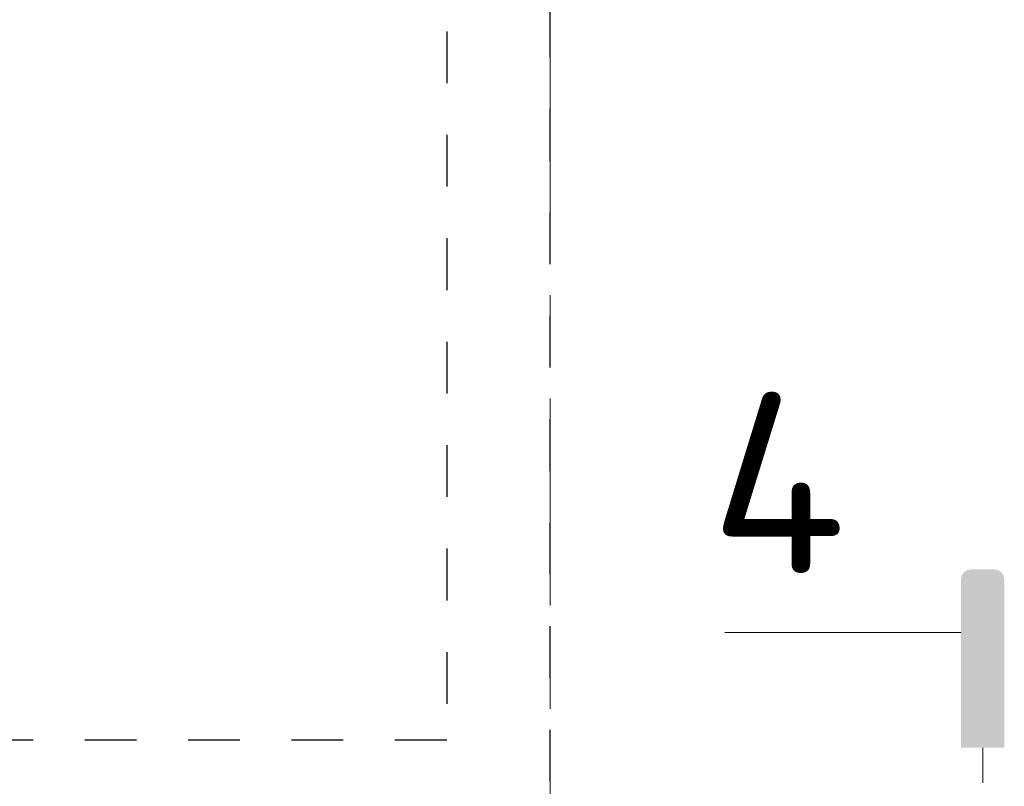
# Model space of a CAD drawing. Header units: metres. Extents: x -38 to 97, y -15 to 21.
# Tile 63 of 138: x 42.02 to 43.93, y 13.59 to 15.07. Entities that reach past the tile are written whole.
import ezdxf

# ---------------------------------------------------------------- set-up
doc = ezdxf.new("R2010")
doc.units = ezdxf.units.M
for name, pattern in [('______11', [0.5, 0.4, -0.05, 0, -0.05]), ('______2', [0.054, 0.04, -0.014]), ('______5', [1.1, 0.8, -0.1, 0.1, -0.1]), ('______9', [0.02, 0, -0.02])]:
    doc.linetypes.add(name, pattern=pattern)
doc.layers.add('XR$2$Осевая линия (1)', color=7, linetype='______5', lineweight=13)
doc.layers.add('XR$7$Стена_ бетон несущ.', color=7, linetype='Continuous', lineweight=70, true_color=0xb4b496)
doc.styles.add('ISOCPEUR', font='txt')

msp = doc.modelspace()

# ---------------------------------------------------------------- hatches: boundary and pattern name
at = {"linetype": 'Continuous', "lineweight": 25, "true_color": 0x000000, "transparency": 33554687}
msp.add_hatch(color=18, dxfattribs=at).paths.add_polyline_path([(43.8453, 13.9928), (43.8452, 13.9902), (43.8452, 13.6652), (43.9288, 13.6652), (43.9288, 13.9902), (43.9286, 13.9928), (43.9281, 13.9953), (43.9273, 13.9977), (43.9261, 14), (43.9247, 14.0021), (43.923, 14.0041), (43.9211, 14.0057), (43.919, 14.0072), (43.9167, 14.0083), (43.9143, 14.0091), (43.9118, 14.0096), (43.9092, 14.0098), (43.8647, 14.0098), (43.8622, 14.0096), (43.8596, 14.0091), (43.8572, 14.0083), (43.8549, 14.0072), (43.8528, 14.0057), (43.8509, 14.0041), (43.8492, 14.0021), (43.8478, 14), (43.8466, 13.9977), (43.8458, 13.9953)])
msp.add_hatch(color=18, dxfattribs=at).paths.add_polyline_path([(43.8453, 13.9928), (43.8452, 13.9902), (43.8452, 13.6652), (43.9288, 13.6652), (43.9288, 13.9902), (43.9286, 13.9928), (43.9281, 13.9953), (43.9273, 13.9977), (43.9261, 14), (43.9247, 14.0021), (43.923, 14.0041), (43.9211, 14.0057), (43.919, 14.0072), (43.9167, 14.0083), (43.9143, 14.0091), (43.9118, 14.0096), (43.9092, 14.0098), (43.8647, 14.0098), (43.8622, 14.0096), (43.8596, 14.0091), (43.8572, 14.0083), (43.8549, 14.0072), (43.8528, 14.0057), (43.8509, 14.0041), (43.8492, 14.0021), (43.8478, 14), (43.8466, 13.9977), (43.8458, 13.9953)])

# ---------------------------------------------------------------- linework, layer by layer
at = {"color": 7, "linetype": 'Continuous', "lineweight": 13, "transparency": 33554687}
msp.add_line((43.8452, 13.8882), (43.3884, 13.8882), dxfattribs=at)
msp.add_line((43.8452, 13.8882), (43.3884, 13.8882), dxfattribs=at)
at = {"color": 7, "linetype": '______9', "lineweight": 13, "transparency": 33554687}
for p in [(43.887, 11.3973), (43.887, 11.6473)]:
    msp.add_line(p, (43.887, 13.6652), dxfattribs=at)
at = {"layer": 'XR$2$Осевая линия (1)', "color": 253, "linetype": '______11', "lineweight": 13, "true_color": 0xa0a0a0, "transparency": 33554687}
msp.add_line((43.05, 8.34), (43.05, 19.78), dxfattribs=at)
at = {"layer": 'XR$7$Стена_ бетон несущ.', "color": 253, "linetype": '______2', "lineweight": -3, "true_color": 0xa0a0a0, "transparency": 33554687}
for p, q in [((42.85, 16.45), (42.85, 13.68)), ((43.05, 10.8), (43.05, 16.119)), ((42.85, 13.68), (41.0797, 13.68))]:
    msp.add_line(p, q, dxfattribs=at)

# ---------------------------------------------------------------- texts
at = {"color": 7, "linetype": 'Continuous', "lineweight": 13, "transparency": 33554687, "insert": (43.4911, 14.1773), "char_height": 0.35, "width": 0.42, "attachment_point": 5, "style": 'ISOCPEUR'}
msp.add_mtext('\\A1;{\\fISOCPEUR|i0|b0;\\H0.350000;\\W1.000000;\\C7;4}\\P', dxfattribs=at)
msp.add_mtext('\\A1;{\\fISOCPEUR|i0|b0;\\H0.350000;\\W1.000000;\\C7;4}\\P', dxfattribs=at)

doc.saveas('drawing.dxf')
